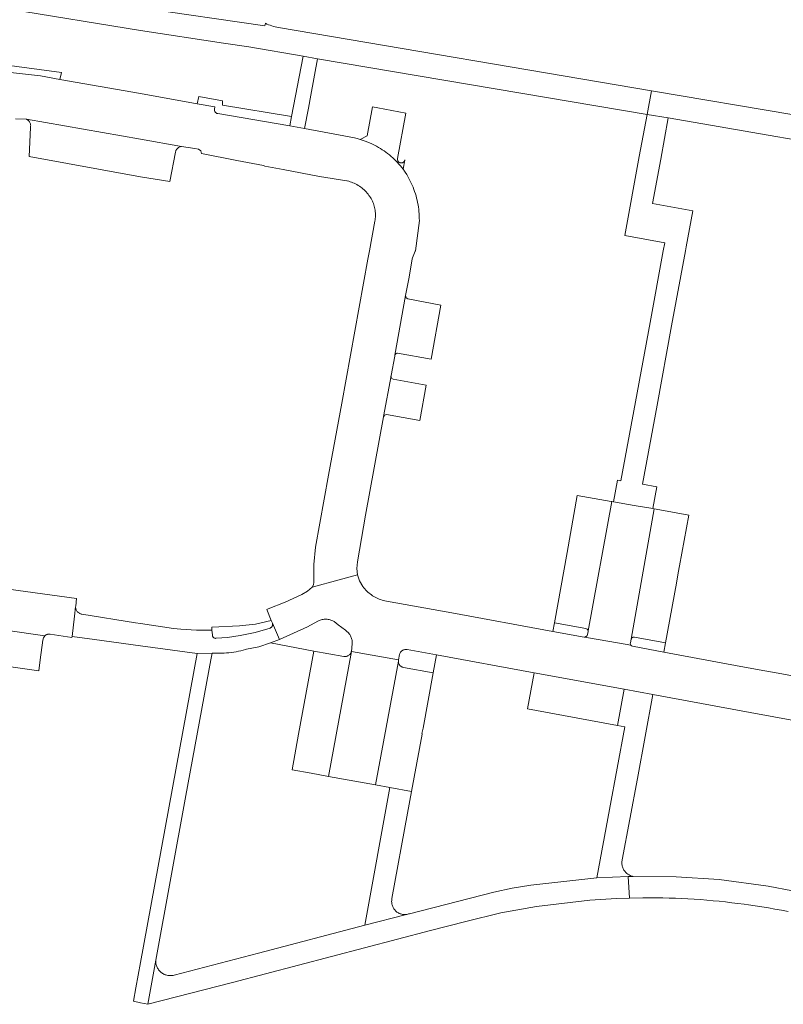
# Model space of a CAD drawing. Extents: x 152825 to 164088, y 457113 to 463005.
# Tile 217 of 256: x 158484 to 158588, y 459897 to 460032. Entities that reach past the tile are written whole.
import ezdxf

# ---------------------------------------------------------------- set-up
doc = ezdxf.new("R2010")
doc.units = 0
doc.header["$LTSCALE"] = 0.5
for name, color, linetype, lineweight in [('B-PV-VH-GESLOTENVERHARDING_ASFALT-GV', 251, 'CONTINUOUS', 18), ('B-PV-VH-ONVERHARD_ZAND-GV', 251, 'CONTINUOUS', 18), ('B-PV-VH-OPENVERHARDING_BETONSTRAATSTEEN-GV', 251, 'CONTINUOUS', 18)]:
    doc.layers.add(name, color=color, linetype=linetype, lineweight=lineweight)

msp = doc.modelspace()

# ---------------------------------------------------------------- linework, layer by layer
at = {"layer": 'B-PV-VH-GESLOTENVERHARDING_ASFALT-GV', "flags": 128}
for points in [[(158482.117, 460033.062), (158500, 460030.147), (158511.335, 460028.392), (158514.81, 460027.88), (158522.24, 460026.61), (158524.21, 460026.23), (158569.23, 460018.62), (158569.849, 460021.889), (158518.88, 460030.52), (158518.846, 460030.526), (158518.616, 460030.573), (158518.387, 460030.627), (158518.161, 460030.689), (158517.937, 460030.758), (158517.715, 460030.836), (158517.496, 460030.92), (158517.28, 460031.012), (158517.067, 460031.112), (158516.98, 460030.766), (158500, 460033.208)], [(158589.27, 460018.6), (158569.849, 460021.889), (158569.23, 460018.62), (158572.13, 460018.201), (158603.12, 460012.83)]]:
    msp.add_lwpolyline(points, dxfattribs=at)
msp.add_lwpolyline([(158491.147, 459951.246), (158491.145, 459951.335), (158490.995, 459950.077), (158490.66, 459947.29), (158493.714, 459946.869), (158500, 459946.003), (158507.73, 459944.937), (158509.78, 459945.01), (158510.111, 459944.993), (158510.442, 459944.983), (158510.773, 459944.982), (158511.104, 459944.989), (158511.434, 459945.003), (158511.765, 459945.026), (158512.094, 459945.057), (158512.423, 459945.095), (158512.751, 459945.142), (158513.078, 459945.196), (158513.403, 459945.258), (158513.726, 459945.328), (158514.048, 459945.407), (158514.368, 459945.492), (158514.5, 459945.53), (158516.161, 459945.879), (158517.78, 459946.39), (158519.024, 459946.876), (158518.03, 459949.08), (158518.039, 459949.049), (158518.052, 459948.986), (158518.056, 459948.922), (158518.053, 459948.858), (158518.042, 459948.795), (158518.023, 459948.734), (158517.996, 459948.675), (158517.962, 459948.62), (158517.922, 459948.57), (158517.876, 459948.526), (158517.825, 459948.487), (158517.769, 459948.455), (158517.71, 459948.43), (158515.679, 459947.835), (158513.61, 459947.39), (158511.88, 459947.15), (158510.36, 459947.03), (158510.335, 459947.027), (158510.275, 459947.024), (158510.214, 459947.03), (158510.156, 459947.043), (158510.099, 459947.064), (158510.046, 459947.092), (158509.997, 459947.128), (158509.953, 459947.169), (158509.914, 459947.216), (158509.883, 459947.267), (158509.858, 459947.322), (158509.841, 459947.38), (158509.831, 459947.44), (158509.83, 459947.5), (158509.76, 459948.16), (158507.643, 459948.127), (158505.53, 459948.26), (158504.52, 459948.36), (158500, 459949.059), (158499.34, 459949.16), (158491.985, 459950.334), (158491.9, 459950.351), (158491.814, 459950.377), (158491.731, 459950.41), (158491.652, 459950.45), (158491.576, 459950.497), (158491.505, 459950.551), (158491.439, 459950.611), (158491.378, 459950.677), (158491.324, 459950.747), (158491.276, 459950.823), (158491.236, 459950.902), (158491.202, 459950.985), (158491.176, 459951.07), (158491.158, 459951.157)], close=True, dxfattribs=at)
at = {"layer": 'B-PV-VH-ONVERHARD_ZAND-GV', "flags": 128}
msp.add_lwpolyline([(158477.732, 460024.894), (158486.36, 460023.91), (158488.978, 460023.446), (158489.218, 460024.387), (158476.956, 460026.04)], dxfattribs=at)
for points in [[(158511.21, 460020.504), (158507.993, 460021.118), (158507.753, 460020.12), (158510.18, 460019.69), (158510.11, 460019.38), (158510.104, 460019.315), (158510.107, 460019.249), (158510.117, 460019.185), (158510.135, 460019.122), (158510.161, 460019.061), (158510.193, 460019.005), (158510.233, 460018.952), (158510.278, 460018.905), (158510.329, 460018.864), (158510.385, 460018.829), (158510.444, 460018.801), (158510.506, 460018.781), (158510.56, 460018.77), (158520.41, 460017.08), (158520.659, 460018.376), (158511.211, 460019.912)], [(158518.03, 459949.08), (158517.864, 459949.483), (158515.731, 459948.976), (158513.55, 459948.75), (158509.76, 459948.56), (158509.76, 459948.16), (158509.83, 459947.5), (158509.831, 459947.44), (158509.841, 459947.38), (158509.858, 459947.322), (158509.883, 459947.267), (158509.914, 459947.216), (158509.953, 459947.169), (158509.997, 459947.128), (158510.046, 459947.092), (158510.099, 459947.064), (158510.156, 459947.043), (158510.214, 459947.03), (158510.275, 459947.024), (158510.335, 459947.027), (158510.36, 459947.03), (158511.88, 459947.15), (158513.61, 459947.39), (158515.679, 459947.835), (158517.71, 459948.43), (158517.769, 459948.455), (158517.825, 459948.487), (158517.876, 459948.526), (158517.922, 459948.57), (158517.962, 459948.62), (158517.996, 459948.675), (158518.023, 459948.734), (158518.042, 459948.795), (158518.053, 459948.858), (158518.056, 459948.922), (158518.052, 459948.986), (158518.039, 459949.049)], [(158525.508, 459949.625), (158525.372, 459949.634), (158525.236, 459949.634), (158525.1, 459949.627), (158524.965, 459949.611), (158524.832, 459949.588), (158524.699, 459949.557), (158524.569, 459949.518), (158524.441, 459949.471), (158524.317, 459949.417), (158524.26, 459949.39), (158522.84, 459948.58), (158519.024, 459946.876), (158517.78, 459946.39), (158523.69, 459945.29), (158527.81, 459944.53), (158527.896, 459944.524), (158527.982, 459944.525), (158528.067, 459944.535), (158528.151, 459944.552), (158528.234, 459944.578), (158528.313, 459944.61), (158528.389, 459944.65), (158528.461, 459944.697), (158528.529, 459944.751), (158528.591, 459944.81), (158528.647, 459944.875), (158528.697, 459944.945), (158528.741, 459945.019), (158528.777, 459945.097), (158528.806, 459945.178), (158528.82, 459945.23), (158528.92, 459946.26), (158528.929, 459946.384), (158528.93, 459946.509), (158528.923, 459946.633), (158528.909, 459946.757), (158528.886, 459946.879), (158528.855, 459947), (158528.817, 459947.118), (158528.771, 459947.234), (158528.718, 459947.347), (158528.658, 459947.456), (158528.591, 459947.561), (158528.517, 459947.661), (158528.437, 459947.756), (158528.351, 459947.847), (158528.26, 459947.931), (158528.163, 459948.009), (158528.061, 459948.081), (158528, 459948.12), (158527.01, 459948.87), (158526.46, 459949.32), (158526.29, 459949.41), (158526.166, 459949.465), (158526.038, 459949.512), (158525.908, 459949.552), (158525.776, 459949.584), (158525.643, 459949.609)], [(158560.87, 459948.36), (158556.583, 459949.123), (158556.37, 459947.94), (158560.64, 459947.19), (158560.762, 459947.222), (158560.812, 459947.231), (158560.882, 459947.257), (158560.945, 459947.297), (158560.998, 459947.349), (158561.039, 459947.412), (158561.16, 459947.93), (158561.185, 459948.065), (158561.176, 459948.103), (158561.147, 459948.163), (158561.1, 459948.225), (158561.042, 459948.277), (158560.974, 459948.316)], [(158567.462, 459947.192), (158567.455, 459947.193), (158567.448, 459947.193), (158567.44, 459947.193), (158567.433, 459947.193), (158567.426, 459947.193), (158567.419, 459947.192), (158567.412, 459947.192), (158567.405, 459947.192), (158567.398, 459947.191), (158567.391, 459947.19), (158567.384, 459947.189), (158567.376, 459947.188), (158567.37, 459947.187), (158567.363, 459947.186), (158567.356, 459947.184), (158567.348, 459947.183), (158567.342, 459947.181), (158567.335, 459947.179), (158567.328, 459947.177), (158567.322, 459947.174), (158567.315, 459947.172), (158567.309, 459947.17), (158567.302, 459947.167), (158567.295, 459947.165), (158567.289, 459947.162), (158567.282, 459947.159), (158567.276, 459947.157), (158567.269, 459947.154), (158567.263, 459947.151), (158567.257, 459947.147), (158567.25, 459947.144), (158567.244, 459947.141), (158567.238, 459947.137), (158567.232, 459947.134), (158567.226, 459947.13), (158567.22, 459947.126), (158567.214, 459947.122), (158567.208, 459947.118), (158567.203, 459947.114), (158567.197, 459947.11), (158567.191, 459947.105), (158567.186, 459947.101), (158567.18, 459947.096), (158567.175, 459947.092), (158567.17, 459947.087), (158567.165, 459947.082), (158567.159, 459947.077), (158567.154, 459947.072), (158567.149, 459947.067), (158567.144, 459947.062), (158567.14, 459947.057), (158567.135, 459947.052), (158567.13, 459947.046), (158567.126, 459947.041), (158567.122, 459947.035), (158567.117, 459947.029), (158567.113, 459947.024), (158567.109, 459947.018), (158567.105, 459947.012), (158567.101, 459947.006), (158567.098, 459947), (158567.094, 459946.994), (158567.09, 459946.988), (158567.087, 459946.982), (158567.083, 459946.976), (158567.08, 459946.969), (158567.05, 459946.89), (158566.95, 459946.41), (158566.941, 459946.256), (158566.999, 459946.112), (158567.108, 459946.009), (158567.25, 459945.96), (158571.54, 459945.12), (158571.768, 459946.393), (158567.49, 459947.19), (158567.483, 459947.191), (158567.476, 459947.192), (158567.469, 459947.192)], [(158536.365, 459945.51), (158536.279, 459945.512), (158536.194, 459945.506), (158536.109, 459945.491), (158536.026, 459945.47), (158535.946, 459945.44), (158535.869, 459945.403), (158535.795, 459945.359), (158535.726, 459945.308), (158535.662, 459945.252), (158535.603, 459945.189), (158535.551, 459945.121), (158535.505, 459945.049), (158535.466, 459944.973), (158535.434, 459944.893), (158535.41, 459944.81), (158535.28, 459944.07), (158535.262, 459943.992), (158535.256, 459943.938), (158535.252, 459943.912), (158535.251, 459943.832), (158535.257, 459943.752), (158535.271, 459943.673), (158535.293, 459943.596), (158535.322, 459943.522), (158535.359, 459943.451), (158535.402, 459943.383), (158535.452, 459943.321), (158535.508, 459943.264), (158535.57, 459943.212), (158535.636, 459943.167), (158535.707, 459943.129), (158535.781, 459943.098), (158535.857, 459943.075), (158535.93, 459943.06), (158540.009, 459942.293), (158540.46, 459944.76), (158536.45, 459945.5)]]:
    msp.add_lwpolyline(points, close=True, dxfattribs=at)
at = {"layer": 'B-PV-VH-OPENVERHARDING_BETONSTRAATSTEEN-GV', "flags": 128}
for points in [[(158523.28, 460021.301), (158524.21, 460026.23), (158522.24, 460026.61), (158520.659, 460018.376), (158520.41, 460017.08), (158522.414, 460016.709), (158522.944, 460019.52)], [(158532.458, 460019.538), (158531.717, 460019.68), (158530.974, 460015.71), (158530.021, 460015.239), (158530.831, 460014.964), (158531.619, 460014.629), (158531.721, 460014.58), (158531.992, 460014.445), (158532.26, 460014.303), (158532.524, 460014.153), (158532.783, 460013.997), (158533.039, 460013.834), (158533.29, 460013.664), (158533.536, 460013.488), (158533.778, 460013.305), (158534.015, 460013.116), (158534.247, 460012.921), (158534.473, 460012.719), (158534.695, 460012.512), (158534.91, 460012.299), (158535.12, 460012.08), (158535.324, 460011.856), (158535.522, 460011.627), (158535.714, 460011.392), (158535.9, 460011.153), (158536.138, 460012.426), (158536.12, 460012.364), (158536.095, 460012.305), (158536.062, 460012.25), (158536.023, 460012.199), (158535.978, 460012.153), (158535.928, 460012.114), (158535.873, 460012.081), (158535.814, 460012.055), (158535.753, 460012.036), (158535.689, 460012.025), (158535.625, 460012.023), (158535.561, 460012.028), (158535.498, 460012.041), (158535.438, 460012.062), (158535.38, 460012.09), (158535.326, 460012.125), (158535.277, 460012.166), (158535.234, 460012.214), (158535.197, 460012.266), (158535.166, 460012.323), (158535.143, 460012.383), (158535.128, 460012.445), (158535.12, 460012.508), (158535.12, 460012.573), (158535.129, 460012.636), (158535.13, 460012.643), (158536.283, 460018.803)], [(158500, 460015.264), (158484.43, 460017.99), (158484.474, 460017.97), (158484.55, 460017.928), (158484.622, 460017.879), (158484.689, 460017.824), (158484.751, 460017.763), (158484.807, 460017.696), (158484.857, 460017.625), (158484.899, 460017.549), (158484.935, 460017.47), (158484.963, 460017.388), (158484.984, 460017.304), (158484.997, 460017.218), (158485.001, 460017.131), (158484.998, 460017.044), (158484.987, 460016.958), (158484.968, 460016.873), (158484.795, 460012.922), (158500, 460010.132), (158504.018, 460009.462), (158504.78, 460013.51), (158504.788, 460013.539), (158504.815, 460013.625), (158504.851, 460013.709), (158504.894, 460013.788), (158504.943, 460013.864), (158504.999, 460013.935), (158505.061, 460014.001), (158505.129, 460014.062), (158505.202, 460014.116), (158505.279, 460014.163), (158505.36, 460014.204), (158505.444, 460014.237), (158505.531, 460014.262), (158505.62, 460014.28)], [(158572.13, 460018.201), (158569.23, 460018.62), (158568.15, 460012.92), (158566.19, 460002.09), (158571.64, 460001.09), (158571.44, 460000), (158569.64, 459990.22), (158567.65, 459979.38), (158565.659, 459968.544), (158565.178, 459968.628), (158564.656, 459965.674), (158567.485, 459965.198), (158570.013, 459964.772), (158570.558, 459967.719), (158568.608, 459968.081), (158570.6, 459978.91), (158572.59, 459989.73), (158574.481, 460000), (158574.58, 460000.54), (158575.488, 460005.465), (158569.98, 460006.46), (158571.088, 460012.513)], [(158534.76, 459985.73), (158534.8, 459985.825), (158534.839, 459985.881), (158534.893, 459985.933), (158534.956, 459985.975), (158535.032, 459986.005), (158535.113, 459986.02), (158539.72, 459985.19), (158541.07, 459992.58), (158536.55, 459993.42), (158536.302, 459993.594), (158536.24, 459993.89)], [(158539.06, 459981.63), (158534.553, 459982.458), (158534.45, 459982.492), (158534.36, 459982.555), (158534.301, 459982.622), (158534.251, 459982.727), (158534.234, 459982.808), (158534.245, 459982.944), (158534.24, 459982.92), (158534.238, 459982.91), (158533.231, 459977.352), (158533.22, 459977.29), (158533.359, 459977.545), (158533.64, 459977.62), (158538.2, 459976.82)], [(158564.323, 459965.732), (158559.697, 459966.544), (158558.31, 459958.75), (158556.583, 459949.123), (158560.87, 459948.36), (158560.974, 459948.316), (158561.042, 459948.277), (158561.1, 459948.225), (158561.147, 459948.163), (158561.176, 459948.103), (158561.185, 459948.065), (158564.399, 459965.719)], [(158564.656, 459965.674), (158564.399, 459965.719), (158561.185, 459948.065), (158561.16, 459947.93), (158561.039, 459947.412), (158560.998, 459947.349), (158560.945, 459947.297), (158560.882, 459947.257), (158560.812, 459947.231), (158560.762, 459947.222), (158560.64, 459947.19), (158560.647, 459947.189), (158560.653, 459947.188), (158560.66, 459947.187), (158560.666, 459947.186), (158560.673, 459947.185), (158560.679, 459947.184), (158560.686, 459947.183), (158560.693, 459947.183), (158564.134, 459946.598), (158566.999, 459946.112), (158566.941, 459946.256), (158566.95, 459946.41), (158567.05, 459946.89), (158570.212, 459964.735), (158570.013, 459964.772), (158567.485, 459965.198)], [(158570.493, 459964.683), (158570.212, 459964.735), (158567.05, 459946.89), (158567.08, 459946.969), (158567.083, 459946.976), (158567.087, 459946.982), (158567.09, 459946.988), (158567.094, 459946.994), (158567.098, 459947), (158567.101, 459947.006), (158567.105, 459947.012), (158567.109, 459947.018), (158567.113, 459947.024), (158567.117, 459947.029), (158567.122, 459947.035), (158567.126, 459947.041), (158567.13, 459947.046), (158567.135, 459947.052), (158567.14, 459947.057), (158567.144, 459947.062), (158567.149, 459947.067), (158567.154, 459947.072), (158567.159, 459947.077), (158567.165, 459947.082), (158567.17, 459947.087), (158567.175, 459947.092), (158567.18, 459947.096), (158567.186, 459947.101), (158567.191, 459947.105), (158567.197, 459947.11), (158567.203, 459947.114), (158567.208, 459947.118), (158567.214, 459947.122), (158567.22, 459947.126), (158567.226, 459947.13), (158567.232, 459947.134), (158567.238, 459947.137), (158567.244, 459947.141), (158567.25, 459947.144), (158567.257, 459947.147), (158567.263, 459947.151), (158567.269, 459947.154), (158567.276, 459947.157), (158567.282, 459947.159), (158567.289, 459947.162), (158567.295, 459947.165), (158567.302, 459947.167), (158567.309, 459947.17), (158567.315, 459947.172), (158567.322, 459947.174), (158567.328, 459947.177), (158567.335, 459947.179), (158567.342, 459947.181), (158567.348, 459947.183), (158567.356, 459947.184), (158567.363, 459947.186), (158567.37, 459947.187), (158567.376, 459947.188), (158567.384, 459947.189), (158567.391, 459947.19), (158567.398, 459947.191), (158567.405, 459947.192), (158567.412, 459947.192), (158567.419, 459947.192), (158567.426, 459947.193), (158567.433, 459947.193), (158567.44, 459947.193), (158567.448, 459947.193), (158567.455, 459947.193), (158567.462, 459947.192), (158567.469, 459947.192), (158567.476, 459947.192), (158567.483, 459947.191), (158567.49, 459947.19), (158571.768, 459946.393), (158573.24, 459954.57), (158573.5, 459955.99), (158573.67, 459956.95), (158574.915, 459963.863)], [(158486.929, 459947.369), (158476.126, 459948.894), (158476.165, 459948.882), (158476.246, 459948.85), (158476.323, 459948.811), (158476.396, 459948.766), (158476.465, 459948.713), (158476.528, 459948.655), (158476.586, 459948.591), (158476.638, 459948.521), (158476.683, 459948.448), (158476.721, 459948.37), (158476.752, 459948.29), (158476.775, 459948.206), (158476.791, 459948.121), (158476.798, 459948.035), (158476.798, 459947.949), (158476.789, 459947.863), (158476.773, 459947.778), (158476.2, 459943.98), (158486.1, 459942.59), (158486.301, 459944.1), (158486.654, 459946.762), (158486.731, 459947.093)], [(158527.81, 459944.53), (158523.69, 459945.29), (158521.62, 459933.91), (158520.74, 459929.04), (158523.32, 459928.57), (158525.71, 459928.14), (158528.82, 459945.23), (158528.806, 459945.178), (158528.777, 459945.097), (158528.741, 459945.019), (158528.697, 459944.945), (158528.647, 459944.875), (158528.591, 459944.81), (158528.529, 459944.751), (158528.461, 459944.697), (158528.389, 459944.65), (158528.313, 459944.61), (158528.234, 459944.578), (158528.151, 459944.552), (158528.067, 459944.535), (158527.982, 459944.525), (158527.896, 459944.524)], [(158535.28, 459944.07), (158528.82, 459945.23), (158525.71, 459928.14), (158532.121, 459926.986), (158535.252, 459943.912), (158535.256, 459943.938), (158535.262, 459943.992)], [(158509.61, 459944.07), (158509.78, 459945.01), (158507.73, 459944.937), (158500, 459902.7), (158499.363, 459899.222), (158499.03, 459897.4), (158500, 459897.201), (158501.02, 459896.99), (158502.09, 459903.02), (158506.22, 459925.53)], [(158535.251, 459943.832), (158535.252, 459943.912), (158532.121, 459926.986), (158534.1, 459926.63), (158537.045, 459926.094), (158538.48, 459933.94), (158538.49, 459933.994), (158538.463, 459934), (158538.626, 459934.74), (158540.009, 459942.293), (158535.93, 459943.06), (158535.857, 459943.075), (158535.781, 459943.098), (158535.707, 459943.129), (158535.636, 459943.167), (158535.57, 459943.212), (158535.508, 459943.264), (158535.452, 459943.321), (158535.402, 459943.383), (158535.359, 459943.451), (158535.322, 459943.522), (158535.293, 459943.596), (158535.271, 459943.673), (158535.257, 459943.752)], [(158566.08, 459940.08), (158553.79, 459942.33), (158552.89, 459937.4), (158565.183, 459935.119)], [(158570.022, 459939.35), (158566.08, 459940.08), (158565.183, 459935.119), (158566.2, 459934.93), (158564.09, 459923.61), (158562.36, 459914.28), (158566.646, 459914.453), (158567.33, 459914.48), (158567.25, 459914.497), (158567.131, 459914.529), (158567.014, 459914.568), (158566.9, 459914.615), (158566.79, 459914.669), (158566.683, 459914.73), (158566.581, 459914.798), (158566.483, 459914.873), (158566.39, 459914.954), (158566.303, 459915.04), (158566.221, 459915.133), (158566.146, 459915.23), (158566.077, 459915.332), (158566.014, 459915.438), (158565.959, 459915.548), (158565.911, 459915.661), (158565.871, 459915.777), (158565.838, 459915.896), (158565.813, 459916.016), (158565.796, 459916.138), (158565.787, 459916.261), (158565.786, 459916.384), (158565.793, 459916.507), (158565.807, 459916.629), (158565.83, 459916.75), (158567.91, 459927.84)], [(158537.045, 459926.094), (158534.1, 459926.63), (158530.65, 459907.79), (158536.363, 459909.277), (158536.297, 459909.268), (158536.177, 459909.26), (158536.058, 459909.259), (158535.938, 459909.267), (158535.82, 459909.283), (158535.703, 459909.306), (158535.587, 459909.337), (158535.474, 459909.376), (158535.364, 459909.423), (158535.257, 459909.477), (158535.154, 459909.537), (158535.056, 459909.605), (158534.962, 459909.679), (158534.873, 459909.759), (158534.79, 459909.844), (158534.712, 459909.936), (158534.641, 459910.032), (158534.577, 459910.132), (158534.519, 459910.237), (158534.469, 459910.345), (158534.426, 459910.457), (158534.39, 459910.571), (158534.362, 459910.687), (158534.342, 459910.805), (158534.33, 459910.924), (158534.326, 459911.044), (158534.33, 459911.163), (158534.342, 459911.282), (158534.361, 459911.4), (158534.37, 459911.44), (158536.5, 459923.12)], [(158566.828, 459911.514), (158566.646, 459914.453), (158562.36, 459914.28), (158553.33, 459913.28), (158550.791, 459912.854), (158548.27, 459912.33), (158536.76, 459909.38), (158536.647, 459909.34), (158536.532, 459909.308), (158536.415, 459909.284), (158536.363, 459909.277), (158530.65, 459907.79), (158516.12, 459903.97), (158504.63, 459900.99), (158504.595, 459900.98), (158504.473, 459900.95), (158504.349, 459900.929), (158504.224, 459900.915), (158504.098, 459900.909), (158503.972, 459900.911), (158503.847, 459900.921), (158503.722, 459900.939), (158503.599, 459900.964), (158503.477, 459900.998), (158503.359, 459901.039), (158503.242, 459901.088), (158503.13, 459901.144), (158503.021, 459901.207), (158502.916, 459901.277), (158502.816, 459901.353), (158502.721, 459901.436), (158502.631, 459901.524), (158502.547, 459901.618), (158502.47, 459901.717), (158502.399, 459901.821), (158502.334, 459901.929), (158502.277, 459902.041), (158502.226, 459902.157), (158502.183, 459902.275), (158502.148, 459902.396), (158502.121, 459902.519), (158502.101, 459902.643), (158502.089, 459902.768), (158502.086, 459902.894), (158502.09, 459903.02), (158501.02, 459896.99), (158512.58, 459899.99), (158526.13, 459903.53), (158539.64, 459907.06), (158544.48, 459908.33), (158549.255, 459909.517), (158554.1, 459910.37), (158561.41, 459911.21), (158565.035, 459911.478)]]:
    msp.add_lwpolyline(points, close=True, dxfattribs=at)
for points in [[(158482.92, 460018.05), (158484.43, 460017.99), (158500, 460015.264), (158505.62, 460014.28), (158507.43, 460014), (158507.95, 460013.92), (158508.272, 460013.694), (158508.36, 460013.31), (158513.187, 460012.367), (158516.81, 460011.66), (158516.991, 460011.565), (158519.49, 460011.11), (158524.48, 460010.18), (158528.21, 460009.58), (158528.27, 460009.566), (158528.466, 460009.516), (158528.659, 460009.458), (158528.85, 460009.392), (158529.038, 460009.319), (158529.223, 460009.238), (158529.405, 460009.15), (158529.584, 460009.056), (158529.758, 460008.953), (158529.928, 460008.845), (158530.094, 460008.729), (158530.255, 460008.607), (158530.411, 460008.479), (158530.562, 460008.345), (158530.707, 460008.205), (158530.847, 460008.059), (158530.981, 460007.908), (158531.109, 460007.751), (158531.23, 460007.59), (158531.316, 460007.47), (158531.42, 460007.313), (158531.518, 460007.15), (158531.609, 460006.984), (158531.693, 460006.814), (158531.77, 460006.641), (158531.839, 460006.465), (158531.901, 460006.286), (158531.955, 460006.104), (158532.001, 460005.92), (158532.04, 460005.735), (158532.071, 460005.548), (158532.093, 460005.36), (158532.108, 460005.171), (158532.115, 460004.982), (158532.114, 460004.792), (158532.105, 460004.603), (158532.088, 460004.414), (158532.063, 460004.227), (158532.03, 460004.04), (158531.296, 460000), (158531.09, 459998.87), (158529.3, 459989), (158527.5, 459979.16), (158525.71, 459969.33), (158523.92, 459959.49), (158523.672, 459957.106), (158523.7, 459954.71), (158523.649, 459954.351), (158523.48, 459954.03), (158527.161, 459955.03), (158529.659, 459955.708), (158529.561, 459956.589), (158529.65, 459957.47), (158530.77, 459963.86), (158533.22, 459977.29), (158533.231, 459977.352), (158534.238, 459982.91), (158534.24, 459982.92), (158534.245, 459982.944), (158534.74, 459985.58), (158534.76, 459985.73), (158536.24, 459993.89), (158536.7, 459996.39), (158537.15, 459998.93), (158537.193, 459999.039), (158537.56, 459999.97), (158537.564, 460000), (158538.11, 460004.133), (158538.108, 460004.444), (158538.099, 460004.755), (158538.081, 460005.066), (158538.056, 460005.376), (158538.022, 460005.685), (158537.981, 460005.993), (158537.931, 460006.3), (158537.874, 460006.606), (158537.809, 460006.91), (158537.736, 460007.213), (158537.655, 460007.513), (158537.567, 460007.811), (158537.471, 460008.107), (158537.367, 460008.401), (158537.256, 460008.691), (158537.137, 460008.979), (158537.011, 460009.263), (158536.878, 460009.544), (158536.738, 460009.822), (158536.59, 460010.096), (158536.436, 460010.366), (158536.38, 460010.46), (158536.186, 460010.759), (158535.978, 460011.048), (158535.939, 460011.101), (158535.9, 460011.153), (158535.714, 460011.392), (158535.522, 460011.627), (158535.324, 460011.856), (158535.12, 460012.08), (158534.91, 460012.299), (158534.695, 460012.512), (158534.473, 460012.719), (158534.247, 460012.921), (158534.015, 460013.116), (158533.778, 460013.305), (158533.536, 460013.488), (158533.29, 460013.664), (158533.039, 460013.834), (158532.783, 460013.997), (158532.524, 460014.153), (158532.26, 460014.303), (158531.992, 460014.445), (158531.721, 460014.58), (158531.619, 460014.629), (158530.831, 460014.964), (158530.021, 460015.239), (158529.637, 460015.346), (158529.25, 460015.44), (158525.124, 460016.206), (158522.414, 460016.709), (158520.41, 460017.08), (158510.56, 460018.77), (158510.506, 460018.781), (158510.444, 460018.801), (158510.385, 460018.829), (158510.329, 460018.864), (158510.278, 460018.905), (158510.233, 460018.952), (158510.193, 460019.005), (158510.161, 460019.061), (158510.135, 460019.122), (158510.117, 460019.185), (158510.107, 460019.249), (158510.104, 460019.315), (158510.11, 460019.38), (158510.18, 460019.69), (158507.753, 460020.12), (158500, 460021.494), (158488.978, 460023.446), (158486.36, 460023.91), (158477.732, 460024.894)], [(158594.64, 459940.87), (158587.65, 459942.16), (158585.31, 459942.59), (158582.04, 459943.19), (158571.54, 459945.12), (158567.25, 459945.96), (158567.108, 459946.009), (158566.999, 459946.112), (158564.134, 459946.598), (158560.693, 459947.183), (158560.686, 459947.183), (158560.679, 459947.184), (158560.673, 459947.185), (158560.666, 459947.186), (158560.66, 459947.187), (158560.653, 459947.188), (158560.647, 459947.189), (158560.64, 459947.19), (158556.37, 459947.94), (158542.54, 459950.52), (158533.64, 459952.11), (158533.604, 459952.116), (158533.405, 459952.157), (158533.207, 459952.205), (158533.012, 459952.26), (158532.818, 459952.323), (158532.628, 459952.394), (158532.44, 459952.473), (158532.256, 459952.558), (158532.075, 459952.651), (158531.898, 459952.751), (158531.725, 459952.858), (158531.557, 459952.971), (158531.393, 459953.091), (158531.234, 459953.218), (158531.08, 459953.35), (158530.931, 459953.489), (158530.788, 459953.633), (158530.65, 459953.783), (158530.519, 459953.938), (158530.394, 459954.098), (158529.941, 459954.864), (158529.659, 459955.708), (158527.161, 459955.03), (158523.48, 459954.03), (158522.814, 459953.454), (158522.06, 459953), (158519.793, 459951.958), (158517.47, 459951.05), (158517.256, 459950.955), (158517.864, 459949.483), (158518.03, 459949.08), (158519.024, 459946.876), (158522.84, 459948.58), (158524.26, 459949.39), (158524.317, 459949.417), (158524.441, 459949.471), (158524.569, 459949.518), (158524.699, 459949.557), (158524.832, 459949.588), (158524.965, 459949.611), (158525.1, 459949.627), (158525.236, 459949.634), (158525.372, 459949.634), (158525.508, 459949.625), (158525.643, 459949.609), (158525.776, 459949.584), (158525.908, 459949.552), (158526.038, 459949.512), (158526.166, 459949.465), (158526.29, 459949.41), (158526.46, 459949.32), (158527.01, 459948.87), (158528, 459948.12), (158528.061, 459948.081), (158528.163, 459948.009), (158528.26, 459947.931), (158528.351, 459947.847), (158528.437, 459947.756), (158528.517, 459947.661), (158528.591, 459947.561), (158528.658, 459947.456), (158528.718, 459947.347), (158528.771, 459947.234), (158528.817, 459947.118), (158528.855, 459947), (158528.886, 459946.879), (158528.909, 459946.757), (158528.923, 459946.633), (158528.93, 459946.509), (158528.929, 459946.384), (158528.92, 459946.26), (158528.82, 459945.23), (158535.28, 459944.07), (158535.41, 459944.81), (158535.434, 459944.893), (158535.466, 459944.973), (158535.505, 459945.049), (158535.551, 459945.121), (158535.603, 459945.189), (158535.662, 459945.252), (158535.726, 459945.308), (158535.795, 459945.359), (158535.869, 459945.403), (158535.946, 459945.44), (158536.026, 459945.47), (158536.109, 459945.491), (158536.194, 459945.506), (158536.279, 459945.512), (158536.365, 459945.51), (158536.45, 459945.5), (158540.46, 459944.76), (158553.79, 459942.33), (158566.08, 459940.08), (158570.022, 459939.35), (158583.32, 459936.9), (158593.509, 459935.001)], [(158476.126, 459948.894), (158486.929, 459947.369), (158486.94, 459947.379), (158486.951, 459947.389), (158486.963, 459947.399), (158486.974, 459947.408), (158486.986, 459947.418), (158486.998, 459947.427), (158487.01, 459947.436), (158487.022, 459947.444), (158487.034, 459947.453), (158487.047, 459947.461), (158487.059, 459947.469), (158487.072, 459947.477), (158487.085, 459947.485), (158487.098, 459947.492), (158487.111, 459947.499), (158487.124, 459947.506), (158487.137, 459947.513), (158487.151, 459947.52), (158487.165, 459947.526), (158487.178, 459947.532), (158487.192, 459947.538), (158487.206, 459947.543), (158487.22, 459947.549), (158487.234, 459947.554), (158487.248, 459947.559), (158487.262, 459947.563), (158487.277, 459947.567), (158487.291, 459947.572), (158487.306, 459947.575), (158487.32, 459947.579), (158487.335, 459947.582), (158487.349, 459947.585), (158487.364, 459947.588), (158487.379, 459947.591), (158487.394, 459947.593), (158487.408, 459947.595), (158487.423, 459947.597), (158487.438, 459947.598), (158487.453, 459947.6), (158487.468, 459947.601), (158487.483, 459947.602), (158487.498, 459947.602), (158487.513, 459947.602), (158487.528, 459947.602), (158487.543, 459947.602), (158487.558, 459947.602), (158487.573, 459947.601), (158487.588, 459947.6), (158487.602, 459947.598), (158487.617, 459947.597), (158487.632, 459947.595), (158487.647, 459947.593), (158490.64, 459947.156), (158490.66, 459947.29), (158490.995, 459950.077), (158491.145, 459951.335), (158491.157, 459951.431), (158491.28, 459952.45), (158477.282, 459954.384)], [(158592.41, 459911.88), (158585.78, 459913.152), (158579.09, 459914.05), (158573.216, 459914.429), (158567.33, 459914.48), (158566.646, 459914.453), (158566.828, 459911.514), (158568.67, 459911.55), (158568.821, 459911.552), (158569.679, 459911.556), (158570.536, 459911.552), (158571.394, 459911.54), (158572.251, 459911.52), (158573.108, 459911.492), (158573.965, 459911.457), (158574.821, 459911.413), (158575.677, 459911.361), (158576.533, 459911.301), (158577.388, 459911.234), (158578.242, 459911.158), (158579.095, 459911.074), (158579.948, 459910.983), (158580.799, 459910.883), (158581.65, 459910.775), (158582.5, 459910.66), (158583.08, 459910.581), (158583.989, 459910.451), (158584.897, 459910.312), (158585.804, 459910.166), (158586.71, 459910.012), (158587.614, 459909.85), (158588.517, 459909.68)]]:
    msp.add_lwpolyline(points, dxfattribs=at)

doc.saveas('drawing.dxf')
